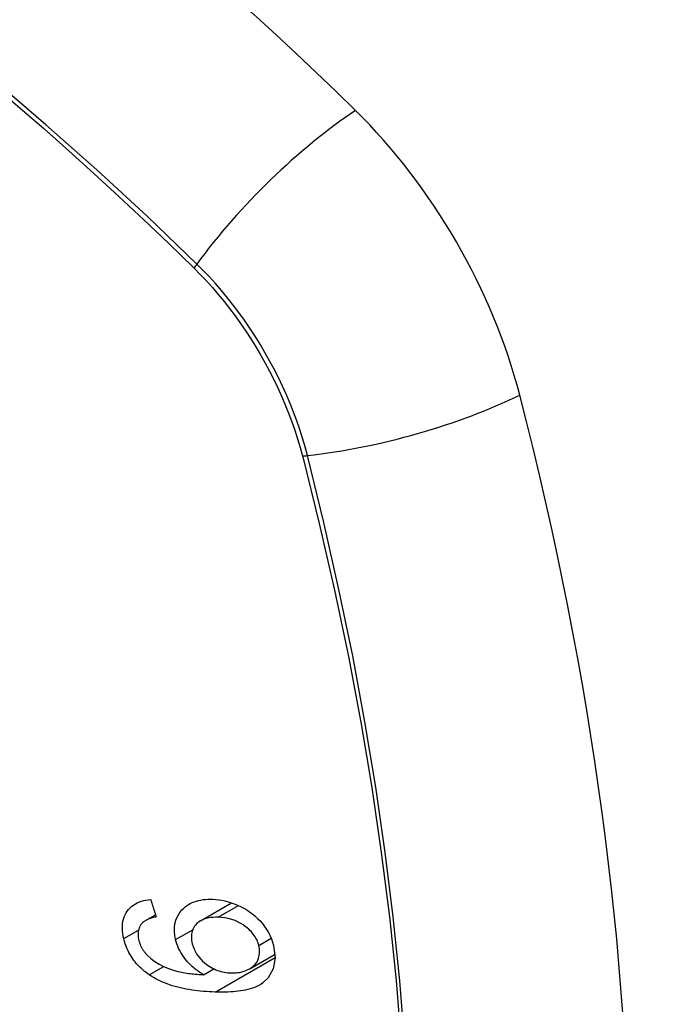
# Model space of a CAD drawing. Header units: inches. Extents: x 435.6 to 512.6, y 167.3 to 237.6.
# Tile 41 of 115: x 454.702 to 455.005, y 224.982 to 225.443. Entities that reach past the tile are written whole.
import ezdxf

# ---------------------------------------------------------------- set-up
doc = ezdxf.new("R2010")
doc.units = ezdxf.units.IN
doc.header["$MEASUREMENT"] = 0
doc.layers.add('Visible Edges(ANSI)', color=7, linetype='Continuous', lineweight=25)
doc.layers.add('Visible Tangent Edges(ANSI)', color=7, linetype='Continuous', lineweight=25)

msp = doc.modelspace()

# ---------------------------------------------------------------- linework, layer by layer
at = {"layer": 'Visible Edges(ANSI)'}
for p, q in [((454.78675, 225.02102), (454.8013, 225.02939)), ((454.76097, 225.02111), (454.76566, 225.02382)), ((454.80978, 224.99856), (454.8216, 225.00537)), ((454.7882, 224.99575), (454.79294, 224.99849))]:
    msp.add_line(p, q, dxfattribs=at)
at = {"layer": 'Visible Edges(ANSI)', "flags": 128}
for points in [[(454.75083, 225.01263), (454.75057, 225.01382), (454.75037, 225.01501), (454.75024, 225.0162), (454.75017, 225.01737), (454.75018, 225.01852), (454.75026, 225.01965), (454.75042, 225.02075), (454.75067, 225.0218), (454.75099, 225.02281), (454.7514, 225.02377), (454.75188, 225.02468), (454.75244, 225.02555), (454.75307, 225.02635), (454.75377, 225.02709), (454.75452, 225.02777), (454.75534, 225.02838), (454.75622, 225.02893), (454.75714, 225.0294), (454.7581, 225.02981), (454.7591, 225.03016), (454.76014, 225.03045), (454.7612, 225.03068), (454.76229, 225.03086), (454.7634, 225.03098)], [(454.7634, 225.03098), (454.7635, 225.03064), (454.76361, 225.0303), (454.76372, 225.02996), (454.76382, 225.02962), (454.76393, 225.02928), (454.76404, 225.02894), (454.76414, 225.0286), (454.76425, 225.02826), (454.76436, 225.02792), (454.76447, 225.02758), (454.76457, 225.02724), (454.76468, 225.0269), (454.76479, 225.02656), (454.7649, 225.02622), (454.765, 225.02588), (454.76511, 225.02554), (454.76522, 225.0252), (454.76533, 225.02486), (454.76544, 225.02452), (454.76554, 225.02418), (454.76565, 225.02384), (454.76576, 225.0235), (454.76587, 225.02316), (454.76598, 225.02282)], [(454.77504, 225.01218), (454.77466, 225.01408), (454.77448, 225.01595), (454.77449, 225.01778), (454.77473, 225.01954), (454.77516, 225.02121), (454.77578, 225.02274), (454.77651, 225.02406), (454.77727, 225.02516), (454.77801, 225.02605), (454.7787, 225.02677), (454.77945, 225.02744), (454.78023, 225.02805), (454.78107, 225.0286), (454.78195, 225.0291), (454.78287, 225.02954), (454.78383, 225.02992), (454.78483, 225.03024), (454.78585, 225.03051), (454.7869, 225.03072), (454.78797, 225.03088), (454.78906, 225.03099), (454.79016, 225.03106), (454.79129, 225.03108), (454.79242, 225.03105)], [(454.79242, 225.03105), (454.79385, 225.03097), (454.79528, 225.03081), (454.79672, 225.03058), (454.79817, 225.03029), (454.79962, 225.02991), (454.80108, 225.02947), (454.80255, 225.02894), (454.80403, 225.02833), (454.80549, 225.02766), (454.80694, 225.0269), (454.80834, 225.02608), (454.8097, 225.02519), (454.81101, 225.02423), (454.81227, 225.0232), (454.81347, 225.0221), (454.81462, 225.02092), (454.81571, 225.01966), (454.81672, 225.01834), (454.81767, 225.01694), (454.81852, 225.01548), (454.81927, 225.01399), (454.81992, 225.01249), (454.82045, 225.01097), (454.82089, 225.00943)], [(454.76598, 225.02282), (454.76568, 225.02275), (454.76538, 225.02269), (454.76508, 225.02262), (454.76478, 225.02255), (454.76447, 225.02247), (454.76417, 225.02239), (454.76388, 225.0223), (454.76358, 225.02221), (454.76328, 225.02212), (454.76299, 225.02202), (454.76271, 225.02192), (454.76242, 225.02181), (454.76214, 225.02169), (454.76187, 225.02157), (454.7616, 225.02145), (454.76134, 225.02132), (454.76109, 225.02118), (454.76083, 225.02104), (454.76059, 225.02088), (454.76035, 225.02072), (454.76011, 225.02055), (454.75989, 225.02037), (454.75968, 225.02018), (454.75947, 225.01998)], [(454.79497, 225.02262), (454.7938, 225.02263), (454.79264, 225.02259), (454.7915, 225.02249), (454.79039, 225.02232), (454.78932, 225.02207), (454.78829, 225.02174), (454.78732, 225.02132), (454.7864, 225.02081), (454.78559, 225.02022), (454.78492, 225.01962), (454.78437, 225.01901), (454.78393, 225.01843), (454.78358, 225.01787), (454.78327, 225.01729), (454.78301, 225.01668), (454.7828, 225.01604), (454.78263, 225.01537), (454.78252, 225.01468), (454.78246, 225.01397), (454.78244, 225.01325), (454.78248, 225.01251), (454.78256, 225.01176), (454.78269, 225.01101), (454.78286, 225.01025)], [(454.81405, 225.00947), (454.81386, 225.01016), (454.81363, 225.01084), (454.81336, 225.01152), (454.81305, 225.01219), (454.8127, 225.01285), (454.81231, 225.01351), (454.81189, 225.01415), (454.81143, 225.01477), (454.81093, 225.01538), (454.81041, 225.01596), (454.80987, 225.01652), (454.8093, 225.01705), (454.80871, 225.01757), (454.80811, 225.01806), (454.80748, 225.01854), (454.80667, 225.0191), (454.80564, 225.01974), (454.80438, 225.0204), (454.80289, 225.02105), (454.80131, 225.0216), (454.79971, 225.02202), (454.79812, 225.02232), (454.79653, 225.02252), (454.79497, 225.02262)], [(454.75947, 225.01998), (454.75926, 225.01972), (454.75905, 225.01946), (454.75886, 225.01918), (454.75868, 225.0189), (454.7585, 225.01861), (454.75834, 225.01831), (454.7582, 225.018), (454.75806, 225.01769), (454.75794, 225.01737), (454.75784, 225.01704), (454.75774, 225.01671), (454.75767, 225.01637), (454.7576, 225.01602), (454.75755, 225.01567), (454.75752, 225.01531), (454.7575, 225.01494), (454.75749, 225.01457), (454.7575, 225.01419), (454.75752, 225.01381), (454.75756, 225.01343), (454.75761, 225.01304), (454.75767, 225.01265), (454.75775, 225.01227), (454.75783, 225.01188)], [(454.76274, 224.99565), (454.762, 224.99617), (454.76128, 224.99671), (454.76056, 224.99727), (454.75987, 224.99785), (454.75918, 224.99845), (454.75852, 224.99907), (454.75787, 224.99971), (454.75725, 225.00037), (454.75665, 225.00105), (454.75608, 225.00174), (454.75553, 225.00245), (454.75501, 225.00318), (454.75451, 225.00392), (454.75404, 225.00468), (454.75359, 225.00544), (454.75318, 225.00622), (454.75279, 225.007), (454.75243, 225.00779), (454.7521, 225.00859), (454.7518, 225.00939), (454.75152, 225.0102), (454.75126, 225.011), (454.75103, 225.01182), (454.75083, 225.01263)], [(454.75783, 225.01188), (454.75791, 225.01157), (454.758, 225.01126), (454.75809, 225.01095), (454.75819, 225.01064), (454.7583, 225.01033), (454.75841, 225.01002), (454.75853, 225.00972), (454.75866, 225.00942), (454.7588, 225.00911), (454.75895, 225.00881), (454.7591, 225.00851), (454.75926, 225.00822), (454.75943, 225.00792), (454.75961, 225.00763), (454.75979, 225.00735), (454.75998, 225.00707), (454.76018, 225.00679), (454.76038, 225.00652), (454.76059, 225.00625), (454.76081, 225.00598), (454.76103, 225.00572), (454.76126, 225.00546), (454.76149, 225.00521), (454.76174, 225.00496)], [(454.7882, 224.99575), (454.78759, 224.99611), (454.787, 224.99647), (454.78641, 224.99685), (454.78582, 224.99724), (454.78525, 224.99764), (454.78468, 224.99806), (454.78412, 224.99849), (454.78357, 224.99894), (454.78303, 224.9994), (454.78247, 224.9999), (454.78188, 225.00046), (454.78127, 225.00108), (454.78065, 225.00176), (454.78002, 225.0025), (454.77938, 225.00332), (454.77873, 225.0042), (454.7781, 225.00515), (454.77751, 225.00612), (454.77697, 225.0071), (454.77648, 225.00809), (454.77604, 225.0091), (454.77565, 225.01013), (454.77532, 225.01115), (454.77504, 225.01218)], [(454.78286, 225.01025), (454.78323, 225.00896), (454.78372, 225.00769), (454.78433, 225.00645), (454.78506, 225.00525), (454.7859, 225.0041), (454.78681, 225.00303), (454.78772, 225.00211), (454.78858, 225.00134), (454.78935, 225.00071), (454.79007, 225.00018), (454.7908, 224.99969), (454.79154, 224.99923), (454.7923, 224.99881), (454.79307, 224.99843), (454.79386, 224.99808), (454.79466, 224.99777), (454.79545, 224.9975), (454.79625, 224.99727), (454.79705, 224.99707), (454.79785, 224.99691), (454.79864, 224.99678), (454.79944, 224.99668), (454.80023, 224.99662), (454.80101, 224.99658)], [(454.82089, 225.00943), (454.82167, 225.0037), (454.82081, 224.99847), (454.81838, 224.99422), (454.81595, 224.99189), (454.81494, 224.99122), (454.81401, 224.99069), (454.81304, 224.99022), (454.81203, 224.9898), (454.81099, 224.98942), (454.80993, 224.98909), (454.80885, 224.98881), (454.80776, 224.98856), (454.80664, 224.98834), (454.8055, 224.98815), (454.80434, 224.98799), (454.80316, 224.98786), (454.80197, 224.98775), (454.80077, 224.98767), (454.79956, 224.98761), (454.79834, 224.98757), (454.79713, 224.98755), (454.79592, 224.98755), (454.79471, 224.98757), (454.79351, 224.9876)], [(454.80101, 224.99658), (454.80183, 224.99657), (454.80264, 224.99659), (454.80343, 224.99664), (454.80421, 224.99673), (454.80498, 224.99685), (454.80573, 224.997), (454.80646, 224.99719), (454.80719, 224.99741), (454.80789, 224.99767), (454.80859, 224.99796), (454.80927, 224.99828), (454.80993, 224.99865), (454.81058, 224.99906), (454.81119, 224.99953), (454.81176, 225.00004), (454.81229, 225.0006), (454.81276, 225.0012), (454.81318, 225.00185), (454.81353, 225.00254), (454.81391, 225.00348), (454.81424, 225.00475), (454.81441, 225.00625), (454.81435, 225.00784), (454.81405, 225.00947)], [(454.76174, 225.00496), (454.76349, 225.00333), (454.76539, 225.00189), (454.76739, 225.00064), (454.76946, 224.99957), (454.77139, 224.99873), (454.77309, 224.99811), (454.77447, 224.99768), (454.77544, 224.99742), (454.77622, 224.99723), (454.77701, 224.99705), (454.77781, 224.99689), (454.77862, 224.99674), (454.77943, 224.9966), (454.78024, 224.99647), (454.78105, 224.99636), (454.78187, 224.99626), (454.78268, 224.99616), (454.78349, 224.99608), (454.78429, 224.996), (454.78509, 224.99594), (454.78588, 224.99588), (454.78667, 224.99583), (454.78744, 224.99579), (454.7882, 224.99575)], [(454.79351, 224.9876), (454.79216, 224.98765), (454.79081, 224.98772), (454.78945, 224.98781), (454.7881, 224.98791), (454.78674, 224.98804), (454.78539, 224.98818), (454.78403, 224.98835), (454.78269, 224.98854), (454.78135, 224.98876), (454.78002, 224.989), (454.77869, 224.98926), (454.77738, 224.98955), (454.77608, 224.98987), (454.77479, 224.99022), (454.77352, 224.99059), (454.77227, 224.991), (454.77104, 224.99144), (454.76982, 224.99191), (454.7686, 224.99242), (454.7674, 224.99297), (454.76621, 224.99357), (454.76503, 224.99421), (454.76388, 224.9949), (454.76274, 224.99565)]]:
    msp.add_lwpolyline(points, dxfattribs=at)
at = {"layer": 'Visible Edges(ANSI)'}
for centre, major_axis, start_param, end_param in [((454.55613, 224.57226), (-0.64835, 1.12588), 5.16346, 5.835982), ((454.81792, 225.28746), (0.08841, -0.15353), 1.123593, 2.021867), ((454.06895, 225.41608), (-0.64835, 1.12588), 3.592663, 4.265186)]:
    msp.add_ellipse(centre, major_axis=major_axis, ratio=0.578093, start_param=start_param, end_param=end_param, dxfattribs=at)
at = {"layer": 'Visible Tangent Edges(ANSI)'}
for p, q in [((454.78339, 225.32687), (454.78372, 225.32654)), ((454.83446, 225.23867), (454.83458, 225.23821)), ((454.79497, 225.02262), (454.80452, 225.02811)), ((454.75083, 225.01263), (454.75772, 225.01659)), ((454.77504, 225.01218), (454.78306, 225.0168)), ((454.81405, 225.00947), (454.8198, 225.01278)), ((454.79351, 224.9876), (454.82167, 225.00381)), ((454.76274, 224.99565), (454.76951, 224.99955))]:
    msp.add_line(p, q, dxfattribs=at)
at = {"layer": 'Visible Tangent Edges(ANSI)', "flags": 128}
for points in [[(454.64114, 225.45137), (454.65324, 225.44191), (454.66531, 225.43227), (454.67734, 225.42246), (454.68933, 225.41248), (454.70128, 225.40233), (454.71318, 225.39202), (454.72502, 225.38154), (454.73682, 225.37091), (454.74856, 225.36012), (454.76023, 225.34919), (454.77178, 225.33817), (454.78339, 225.32687)], [(454.78497, 225.32848), (454.76168, 225.35081), (454.73814, 225.37255), (454.71438, 225.39367), (454.69041, 225.41415), (454.66627, 225.43395), (454.642, 225.45305)], [(454.78372, 225.32654), (454.78662, 225.32361), (454.78947, 225.32059), (454.79228, 225.31747), (454.79503, 225.31426), (454.79773, 225.31097), (454.80037, 225.3076), (454.80295, 225.30415), (454.80547, 225.30063), (454.80792, 225.29704), (454.8103, 225.29339), (454.8126, 225.28969), (454.81482, 225.28593), (454.81696, 225.28213), (454.81902, 225.27828), (454.82099, 225.2744), (454.82288, 225.27048), (454.82467, 225.26654), (454.82637, 225.26258), (454.82797, 225.2586), (454.82947, 225.25461), (454.83087, 225.25062), (454.83217, 225.24663), (454.83337, 225.24264), (454.83446, 225.23867)], [(454.83676, 225.23879), (454.83568, 225.24284), (454.83449, 225.24692), (454.83319, 225.251), (454.83178, 225.25508), (454.83027, 225.25916), (454.82865, 225.26323), (454.82693, 225.26728), (454.82511, 225.27132), (454.82319, 225.27532), (454.82118, 225.2793), (454.81907, 225.28323), (454.81688, 225.28713), (454.81461, 225.29097), (454.81225, 225.29476), (454.80982, 225.29848), (454.8073, 225.30215), (454.80472, 225.30574), (454.80207, 225.30925), (454.79936, 225.31269), (454.79659, 225.31604), (454.79376, 225.31929), (454.79088, 225.32246), (454.78795, 225.32552), (454.78497, 225.32848)], [(454.83458, 225.23821), (454.84235, 225.20693), (454.84947, 225.17578), (454.85594, 225.14479), (454.86174, 225.11397), (454.86688, 225.08336), (454.87135, 225.05298), (454.87514, 225.02284), (454.87825, 224.99296), (454.88068, 224.96337)], [(454.88241, 224.96322), (454.88002, 224.99288), (454.87695, 225.02283), (454.87321, 225.05303), (454.86879, 225.08349), (454.86371, 225.11419), (454.85796, 225.14509), (454.85154, 225.17617), (454.84448, 225.20741), (454.83676, 225.23879)]]:
    msp.add_lwpolyline(points, dxfattribs=at)
at = {"layer": 'Visible Tangent Edges(ANSI)'}
for centre, major_axis, ratio, start_param, end_param in [((454.45039, 225.07464), (-0.17285, 0.30015), 0.578093, 5.049711, 10.658253), ((454.84351, 225.33247), (-0.08267, -0.08436), 0.355706, 4.184098, 5.092458), ((454.78985, 225.32881), (-0.00685, -0.00707), 0.357498, 5.09062, 5.354327), ((454.86964, 225.2872), (-0.11438, -0.02945), 0.352863, 1.189822, 2.098181), ((454.8395, 225.24282), (-0.00954, -0.00241), 0.354661, 0.927935, 1.191642)]:
    msp.add_ellipse(centre, major_axis=major_axis, ratio=ratio, start_param=start_param, end_param=end_param, dxfattribs=at)
msp.add_ellipse((454.45099, 225.07498), major_axis=(0.17078, -0.29656), ratio=0.578093, dxfattribs=at)

doc.saveas('drawing.dxf')
